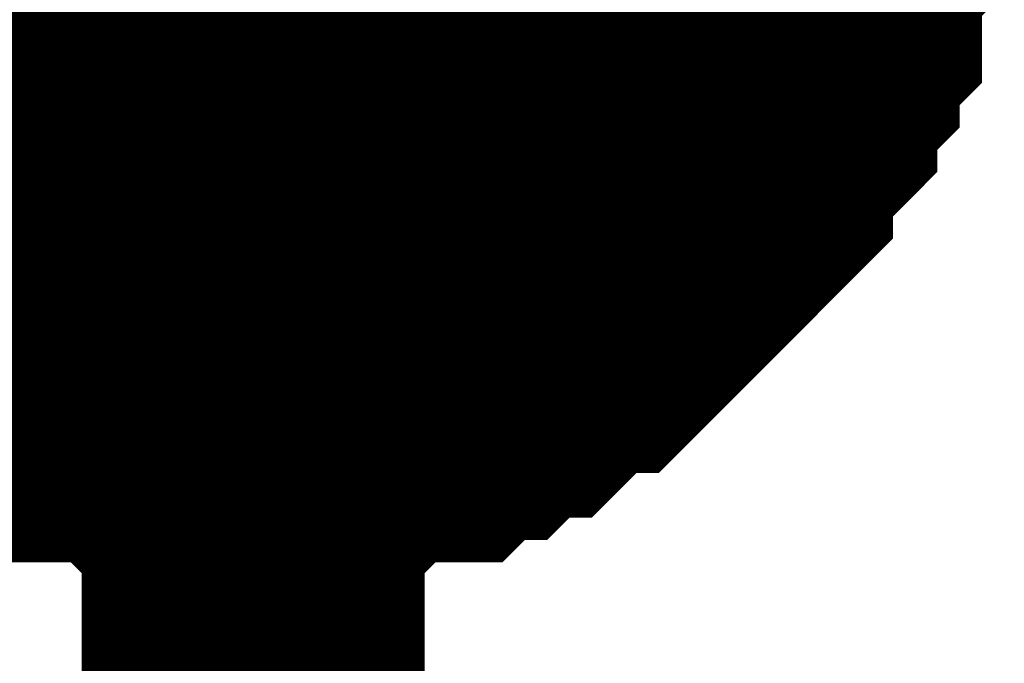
# Model space of a CAD drawing. Header units: inches. Extents: x 0 to 292, y 0 to 193.
# Tile 147 of 189: x 222.787 to 223.648, y 61.393 to 61.955. Entities that reach past the tile are written whole.
import ezdxf

# ---------------------------------------------------------------- set-up
doc = ezdxf.new("R2010")
doc.units = ezdxf.units.IN
doc.layers.add('Sheet', color=255, linetype='Continuous')

msp = doc.modelspace()

# ---------------------------------------------------------------- linework, layer by layer
at = {"layer": 'Sheet'}
msp.add_lwpolyline([(222.758, 62.12802, 0.508, 0.508, 1), (223.266, 62.12802, 0.508, 0.508, 1)], format="xyseb", close=True, dxfattribs=at)
for points in [[(212.33363, 62.11818, 0.29972, 0.29972, 0), (222.99123, 62.11818, 0.29972, 0.29972, 0), (222.99123, 55.7251, 0.29972, 0.29972, 0)], [(223.49781, 62.11818, 0.29972, 0.29972, 0), (223.49781, 62.09869, 0.29972, 0.29972, 0), (223.49781, 62.05971, 0.29972, 0.29972, 0), (223.49781, 62.04022, 0.29972, 0.29972, 0), (223.47832, 62.02073, 0.29972, 0.29972, 0), (223.47832, 62.00124, 0.29972, 0.29972, 0), (223.47832, 61.96225, 0.29972, 0.29972, 0), (223.45884, 61.94276, 0.29972, 0.29972, 0), (223.45884, 61.92327, 0.29972, 0.29972, 0), (223.43935, 61.90378, 0.29972, 0.29972, 0), (223.43935, 61.88429, 0.29972, 0.29972, 0), (223.41987, 61.8648, 0.29972, 0.29972, 0), (223.40039, 61.84531, 0.29972, 0.29972, 0), (223.40039, 61.82582, 0.29972, 0.29972, 0), (223.3809, 61.80632, 0.29972, 0.29972, 0), (223.36142, 61.78683, 0.29972, 0.29972, 0), (223.34194, 61.76734, 0.29972, 0.29972, 0), (223.32245, 61.74785, 0.29972, 0.29972, 0), (223.30297, 61.72836, 0.29972, 0.29972, 0), (223.28348, 61.70887, 0.29972, 0.29972, 0), (223.264, 61.70887, 0.29972, 0.29972, 0), (223.24452, 61.68938, 0.29972, 0.29972, 0), (223.22503, 61.66989, 0.29972, 0.29972, 0), (223.20555, 61.66989, 0.29972, 0.29972, 0), (223.18607, 61.6504, 0.29972, 0.29972, 0), (223.16658, 61.6504, 0.29972, 0.29972, 0), (223.1471, 61.6309, 0.29972, 0.29972, 0), (223.10813, 61.6309, 0.29972, 0.29972, 0), (223.08865, 61.6309, 0.29972, 0.29972, 0), (223.06916, 61.61141, 0.29972, 0.29972, 0), (223.04968, 61.61141, 0.29972, 0.29972, 0), (223.01071, 61.61141, 0.29972, 0.29972, 0), (222.99123, 61.61141, 0.29972, 0.29972, 0)], [(223.49781, 62.11818, 0.29972, 0.29972, 0), (223.49781, 62.09869, 0.29972, 0.29972, 0), (223.49781, 62.05971, 0.29972, 0.29972, 0), (223.49781, 62.04022, 0.29972, 0.29972, 0), (223.47832, 62.02073, 0.29972, 0.29972, 0), (223.47832, 62.00124, 0.29972, 0.29972, 0), (223.47832, 61.96225, 0.29972, 0.29972, 0), (223.45884, 61.94276, 0.29972, 0.29972, 0), (223.45884, 61.92327, 0.29972, 0.29972, 0), (223.43935, 61.90378, 0.29972, 0.29972, 0), (223.43935, 61.88429, 0.29972, 0.29972, 0), (223.41987, 61.8648, 0.29972, 0.29972, 0), (223.40039, 61.84531, 0.29972, 0.29972, 0), (223.40039, 61.82582, 0.29972, 0.29972, 0), (223.3809, 61.80632, 0.29972, 0.29972, 0), (223.36142, 61.78683, 0.29972, 0.29972, 0), (223.34194, 61.76734, 0.29972, 0.29972, 0), (223.32245, 61.74785, 0.29972, 0.29972, 0), (223.30297, 61.72836, 0.29972, 0.29972, 0), (223.28348, 61.70887, 0.29972, 0.29972, 0), (223.264, 61.70887, 0.29972, 0.29972, 0), (223.24452, 61.68938, 0.29972, 0.29972, 0), (223.22503, 61.66989, 0.29972, 0.29972, 0), (223.20555, 61.66989, 0.29972, 0.29972, 0), (223.18607, 61.6504, 0.29972, 0.29972, 0), (223.16658, 61.6504, 0.29972, 0.29972, 0), (223.1471, 61.6309, 0.29972, 0.29972, 0), (223.10813, 61.6309, 0.29972, 0.29972, 0), (223.08865, 61.6309, 0.29972, 0.29972, 0), (223.06916, 61.61141, 0.29972, 0.29972, 0), (223.04968, 61.61141, 0.29972, 0.29972, 0), (223.01071, 61.61141, 0.29972, 0.29972, 0), (222.99123, 61.61141, 0.29972, 0.29972, 0)], [(223.49781, 62.11818, 0.29972, 0.29972, 0), (223.49781, 62.09869, 0.29972, 0.29972, 0), (223.49781, 62.05971, 0.29972, 0.29972, 0), (223.49781, 62.04022, 0.29972, 0.29972, 0), (223.47832, 62.02073, 0.29972, 0.29972, 0), (223.47832, 62.00124, 0.29972, 0.29972, 0), (223.47832, 61.96225, 0.29972, 0.29972, 0), (223.45884, 61.94276, 0.29972, 0.29972, 0), (223.45884, 61.92327, 0.29972, 0.29972, 0), (223.43935, 61.90378, 0.29972, 0.29972, 0), (223.43935, 61.88429, 0.29972, 0.29972, 0), (223.41987, 61.8648, 0.29972, 0.29972, 0), (223.40039, 61.84531, 0.29972, 0.29972, 0), (223.40039, 61.82582, 0.29972, 0.29972, 0), (223.3809, 61.80632, 0.29972, 0.29972, 0), (223.36142, 61.78683, 0.29972, 0.29972, 0), (223.34194, 61.76734, 0.29972, 0.29972, 0), (223.32245, 61.74785, 0.29972, 0.29972, 0), (223.30297, 61.72836, 0.29972, 0.29972, 0), (223.28348, 61.70887, 0.29972, 0.29972, 0), (223.264, 61.70887, 0.29972, 0.29972, 0), (223.24452, 61.68938, 0.29972, 0.29972, 0), (223.22503, 61.66989, 0.29972, 0.29972, 0), (223.20555, 61.66989, 0.29972, 0.29972, 0), (223.18607, 61.6504, 0.29972, 0.29972, 0), (223.16658, 61.6504, 0.29972, 0.29972, 0), (223.1471, 61.6309, 0.29972, 0.29972, 0), (223.10813, 61.6309, 0.29972, 0.29972, 0), (223.08865, 61.6309, 0.29972, 0.29972, 0), (223.06916, 61.61141, 0.29972, 0.29972, 0), (223.04968, 61.61141, 0.29972, 0.29972, 0), (223.01071, 61.61141, 0.29972, 0.29972, 0), (222.99123, 61.61141, 0.29972, 0.29972, 0)], [(223.49781, 62.11818, 0.29972, 0.29972, 0), (223.49781, 62.09869, 0.29972, 0.29972, 0), (223.49781, 62.05971, 0.29972, 0.29972, 0), (223.49781, 62.04022, 0.29972, 0.29972, 0), (223.47832, 62.02073, 0.29972, 0.29972, 0), (223.47832, 62.00124, 0.29972, 0.29972, 0), (223.47832, 61.96225, 0.29972, 0.29972, 0), (223.45884, 61.94276, 0.29972, 0.29972, 0), (223.45884, 61.92327, 0.29972, 0.29972, 0), (223.43935, 61.90378, 0.29972, 0.29972, 0), (223.43935, 61.88429, 0.29972, 0.29972, 0), (223.41987, 61.8648, 0.29972, 0.29972, 0), (223.40039, 61.84531, 0.29972, 0.29972, 0), (223.40039, 61.82582, 0.29972, 0.29972, 0), (223.3809, 61.80632, 0.29972, 0.29972, 0), (223.36142, 61.78683, 0.29972, 0.29972, 0), (223.34194, 61.76734, 0.29972, 0.29972, 0), (223.32245, 61.74785, 0.29972, 0.29972, 0), (223.30297, 61.72836, 0.29972, 0.29972, 0), (223.28348, 61.70887, 0.29972, 0.29972, 0), (223.264, 61.70887, 0.29972, 0.29972, 0), (223.24452, 61.68938, 0.29972, 0.29972, 0), (223.22503, 61.66989, 0.29972, 0.29972, 0), (223.20555, 61.66989, 0.29972, 0.29972, 0), (223.18607, 61.6504, 0.29972, 0.29972, 0), (223.16658, 61.6504, 0.29972, 0.29972, 0), (223.1471, 61.6309, 0.29972, 0.29972, 0), (223.10813, 61.6309, 0.29972, 0.29972, 0), (223.08865, 61.6309, 0.29972, 0.29972, 0), (223.06916, 61.61141, 0.29972, 0.29972, 0), (223.04968, 61.61141, 0.29972, 0.29972, 0), (223.01071, 61.61141, 0.29972, 0.29972, 0), (222.99123, 61.61141, 0.29972, 0.29972, 0)], [(223.47832, 62.02073, 0.09906, 0.09906, 0), (223.47832, 62.00124, 0.09906, 0.09906, 0), (223.47832, 61.96225, 0.09906, 0.09906, 0), (223.45884, 61.94276, 0.09906, 0.09906, 0), (223.45884, 61.92327, 0.09906, 0.09906, 0), (223.43935, 61.90378, 0.09906, 0.09906, 0), (223.43935, 61.88429, 0.09906, 0.09906, 0), (223.41987, 61.8648, 0.09906, 0.09906, 0), (223.40039, 61.84531, 0.09906, 0.09906, 0), (223.40039, 61.82582, 0.09906, 0.09906, 0), (223.3809, 61.80632, 0.09906, 0.09906, 0), (223.36142, 61.78683, 0.09906, 0.09906, 0), (223.34194, 61.76734, 0.09906, 0.09906, 0), (223.32245, 61.74785, 0.09906, 0.09906, 0), (223.30297, 61.72836, 0.09906, 0.09906, 0), (223.28348, 61.70887, 0.09906, 0.09906, 0), (223.264, 61.70887, 0.09906, 0.09906, 0), (223.24452, 61.68938, 0.09906, 0.09906, 0), (223.22503, 61.66989, 0.09906, 0.09906, 0), (223.20555, 61.66989, 0.09906, 0.09906, 0), (223.18607, 61.6504, 0.09906, 0.09906, 0), (223.16658, 61.6504, 0.09906, 0.09906, 0), (223.1471, 61.6309, 0.09906, 0.09906, 0), (223.10813, 61.6309, 0.09906, 0.09906, 0), (223.08865, 61.6309, 0.09906, 0.09906, 0), (223.06916, 61.61141, 0.09906, 0.09906, 0), (223.04968, 61.61141, 0.09906, 0.09906, 0), (223.01071, 61.61141, 0.09906, 0.09906, 0), (222.99123, 61.61141, 0.09906, 0.09906, 0)], [(223.47832, 62.02073, 0.09906, 0.09906, 0), (223.47832, 62.00124, 0.09906, 0.09906, 0), (223.47832, 61.96225, 0.09906, 0.09906, 0), (223.45884, 61.94276, 0.09906, 0.09906, 0), (223.45884, 61.92327, 0.09906, 0.09906, 0), (223.43935, 61.90378, 0.09906, 0.09906, 0), (223.43935, 61.88429, 0.09906, 0.09906, 0), (223.41987, 61.8648, 0.09906, 0.09906, 0), (223.40039, 61.84531, 0.09906, 0.09906, 0), (223.40039, 61.82582, 0.09906, 0.09906, 0), (223.3809, 61.80632, 0.09906, 0.09906, 0), (223.36142, 61.78683, 0.09906, 0.09906, 0), (223.34194, 61.76734, 0.09906, 0.09906, 0), (223.32245, 61.74785, 0.09906, 0.09906, 0), (223.30297, 61.72836, 0.09906, 0.09906, 0), (223.28348, 61.70887, 0.09906, 0.09906, 0), (223.264, 61.70887, 0.09906, 0.09906, 0), (223.24452, 61.68938, 0.09906, 0.09906, 0), (223.22503, 61.66989, 0.09906, 0.09906, 0), (223.20555, 61.66989, 0.09906, 0.09906, 0), (223.18607, 61.6504, 0.09906, 0.09906, 0), (223.16658, 61.6504, 0.09906, 0.09906, 0), (223.1471, 61.6309, 0.09906, 0.09906, 0), (223.10813, 61.6309, 0.09906, 0.09906, 0), (223.08865, 61.6309, 0.09906, 0.09906, 0), (223.06916, 61.61141, 0.09906, 0.09906, 0), (223.04968, 61.61141, 0.09906, 0.09906, 0), (223.01071, 61.61141, 0.09906, 0.09906, 0), (222.99123, 61.61141, 0.09906, 0.09906, 0)], [(223.47832, 62.02073, 0.09906, 0.09906, 0), (223.47832, 62.00124, 0.09906, 0.09906, 0), (223.47832, 61.96225, 0.09906, 0.09906, 0), (223.45884, 61.94276, 0.09906, 0.09906, 0), (223.45884, 61.92327, 0.09906, 0.09906, 0), (223.43935, 61.90378, 0.09906, 0.09906, 0), (223.43935, 61.88429, 0.09906, 0.09906, 0), (223.41987, 61.8648, 0.09906, 0.09906, 0), (223.40039, 61.84531, 0.09906, 0.09906, 0), (223.40039, 61.82582, 0.09906, 0.09906, 0), (223.3809, 61.80632, 0.09906, 0.09906, 0), (223.36142, 61.78683, 0.09906, 0.09906, 0), (223.34194, 61.76734, 0.09906, 0.09906, 0), (223.32245, 61.74785, 0.09906, 0.09906, 0), (223.30297, 61.72836, 0.09906, 0.09906, 0), (223.28348, 61.70887, 0.09906, 0.09906, 0), (223.264, 61.70887, 0.09906, 0.09906, 0), (223.24452, 61.68938, 0.09906, 0.09906, 0), (223.22503, 61.66989, 0.09906, 0.09906, 0), (223.20555, 61.66989, 0.09906, 0.09906, 0), (223.18607, 61.6504, 0.09906, 0.09906, 0), (223.16658, 61.6504, 0.09906, 0.09906, 0), (223.1471, 61.6309, 0.09906, 0.09906, 0), (223.10813, 61.6309, 0.09906, 0.09906, 0), (223.08865, 61.6309, 0.09906, 0.09906, 0), (223.06916, 61.61141, 0.09906, 0.09906, 0), (223.04968, 61.61141, 0.09906, 0.09906, 0), (223.01071, 61.61141, 0.09906, 0.09906, 0), (222.99123, 61.61141, 0.09906, 0.09906, 0)], [(223.47832, 62.02073, 0.09906, 0.09906, 0), (223.47832, 62.00124, 0.09906, 0.09906, 0), (223.47832, 61.96225, 0.09906, 0.09906, 0), (223.45884, 61.94276, 0.09906, 0.09906, 0), (223.45884, 61.92327, 0.09906, 0.09906, 0), (223.43935, 61.90378, 0.09906, 0.09906, 0), (223.43935, 61.88429, 0.09906, 0.09906, 0), (223.41987, 61.8648, 0.09906, 0.09906, 0), (223.40039, 61.84531, 0.09906, 0.09906, 0), (223.40039, 61.82582, 0.09906, 0.09906, 0), (223.3809, 61.80632, 0.09906, 0.09906, 0), (223.36142, 61.78683, 0.09906, 0.09906, 0), (223.34194, 61.76734, 0.09906, 0.09906, 0), (223.32245, 61.74785, 0.09906, 0.09906, 0), (223.30297, 61.72836, 0.09906, 0.09906, 0), (223.28348, 61.70887, 0.09906, 0.09906, 0), (223.264, 61.70887, 0.09906, 0.09906, 0), (223.24452, 61.68938, 0.09906, 0.09906, 0), (223.22503, 61.66989, 0.09906, 0.09906, 0), (223.20555, 61.66989, 0.09906, 0.09906, 0), (223.18607, 61.6504, 0.09906, 0.09906, 0), (223.16658, 61.6504, 0.09906, 0.09906, 0), (223.1471, 61.6309, 0.09906, 0.09906, 0), (223.10813, 61.6309, 0.09906, 0.09906, 0), (223.08865, 61.6309, 0.09906, 0.09906, 0), (223.06916, 61.61141, 0.09906, 0.09906, 0), (223.04968, 61.61141, 0.09906, 0.09906, 0), (223.01071, 61.61141, 0.09906, 0.09906, 0), (222.99123, 61.61141, 0.09906, 0.09906, 0)], [(222.99123, 61.61141, 0.29972, 0.29972, 0), (222.97174, 61.61141, 0.29972, 0.29972, 0), (222.93278, 61.61141, 0.29972, 0.29972, 0), (222.91329, 61.61141, 0.29972, 0.29972, 0), (222.89381, 61.6309, 0.29972, 0.29972, 0), (222.87433, 61.6309, 0.29972, 0.29972, 0), (222.83536, 61.6309, 0.29972, 0.29972, 0), (222.81588, 61.6504, 0.29972, 0.29972, 0), (222.79639, 61.6504, 0.29972, 0.29972, 0), (222.77691, 61.66989, 0.29972, 0.29972, 0), (222.75742, 61.66989, 0.29972, 0.29972, 0), (222.73794, 61.68938, 0.29972, 0.29972, 0), (222.71846, 61.70887, 0.29972, 0.29972, 0), (222.69897, 61.70887, 0.29972, 0.29972, 0), (222.67949, 61.72836, 0.29972, 0.29972, 0), (222.66001, 61.74785, 0.29972, 0.29972, 0), (222.64052, 61.76734, 0.29972, 0.29972, 0), (222.62104, 61.78683, 0.29972, 0.29972, 0)], [(222.99123, 61.61141, 0.29972, 0.29972, 0), (222.97174, 61.61141, 0.29972, 0.29972, 0), (222.93278, 61.61141, 0.29972, 0.29972, 0), (222.91329, 61.61141, 0.29972, 0.29972, 0), (222.89381, 61.6309, 0.29972, 0.29972, 0), (222.87433, 61.6309, 0.29972, 0.29972, 0), (222.83536, 61.6309, 0.29972, 0.29972, 0), (222.81588, 61.6504, 0.29972, 0.29972, 0), (222.79639, 61.6504, 0.29972, 0.29972, 0), (222.77691, 61.66989, 0.29972, 0.29972, 0), (222.75742, 61.66989, 0.29972, 0.29972, 0), (222.73794, 61.68938, 0.29972, 0.29972, 0), (222.71846, 61.70887, 0.29972, 0.29972, 0), (222.69897, 61.70887, 0.29972, 0.29972, 0), (222.67949, 61.72836, 0.29972, 0.29972, 0), (222.66001, 61.74785, 0.29972, 0.29972, 0), (222.64052, 61.76734, 0.29972, 0.29972, 0), (222.62104, 61.78683, 0.29972, 0.29972, 0)], [(222.99123, 61.61141, 0.29972, 0.29972, 0), (222.97174, 61.61141, 0.29972, 0.29972, 0), (222.93278, 61.61141, 0.29972, 0.29972, 0), (222.91329, 61.61141, 0.29972, 0.29972, 0), (222.89381, 61.6309, 0.29972, 0.29972, 0), (222.87433, 61.6309, 0.29972, 0.29972, 0), (222.83536, 61.6309, 0.29972, 0.29972, 0), (222.81588, 61.6504, 0.29972, 0.29972, 0), (222.79639, 61.6504, 0.29972, 0.29972, 0), (222.77691, 61.66989, 0.29972, 0.29972, 0), (222.75742, 61.66989, 0.29972, 0.29972, 0), (222.73794, 61.68938, 0.29972, 0.29972, 0), (222.71846, 61.70887, 0.29972, 0.29972, 0), (222.69897, 61.70887, 0.29972, 0.29972, 0), (222.67949, 61.72836, 0.29972, 0.29972, 0), (222.66001, 61.74785, 0.29972, 0.29972, 0), (222.64052, 61.76734, 0.29972, 0.29972, 0), (222.62104, 61.78683, 0.29972, 0.29972, 0)], [(222.99123, 61.61141, 0.29972, 0.29972, 0), (222.97174, 61.61141, 0.29972, 0.29972, 0), (222.93278, 61.61141, 0.29972, 0.29972, 0), (222.91329, 61.61141, 0.29972, 0.29972, 0), (222.89381, 61.6309, 0.29972, 0.29972, 0), (222.87433, 61.6309, 0.29972, 0.29972, 0), (222.83536, 61.6309, 0.29972, 0.29972, 0), (222.81588, 61.6504, 0.29972, 0.29972, 0), (222.79639, 61.6504, 0.29972, 0.29972, 0), (222.77691, 61.66989, 0.29972, 0.29972, 0), (222.75742, 61.66989, 0.29972, 0.29972, 0), (222.73794, 61.68938, 0.29972, 0.29972, 0), (222.71846, 61.70887, 0.29972, 0.29972, 0), (222.69897, 61.70887, 0.29972, 0.29972, 0), (222.67949, 61.72836, 0.29972, 0.29972, 0), (222.66001, 61.74785, 0.29972, 0.29972, 0), (222.64052, 61.76734, 0.29972, 0.29972, 0), (222.62104, 61.78683, 0.29972, 0.29972, 0)], [(222.99123, 61.61141, 0.09906, 0.09906, 0), (222.97174, 61.61141, 0.09906, 0.09906, 0), (222.93278, 61.61141, 0.09906, 0.09906, 0), (222.91329, 61.61141, 0.09906, 0.09906, 0), (222.89381, 61.6309, 0.09906, 0.09906, 0), (222.87433, 61.6309, 0.09906, 0.09906, 0), (222.83536, 61.6309, 0.09906, 0.09906, 0), (222.81588, 61.6504, 0.09906, 0.09906, 0), (222.79639, 61.6504, 0.09906, 0.09906, 0), (222.77691, 61.66989, 0.09906, 0.09906, 0), (222.75742, 61.66989, 0.09906, 0.09906, 0), (222.73794, 61.68938, 0.09906, 0.09906, 0), (222.71846, 61.70887, 0.09906, 0.09906, 0)], [(222.99123, 61.61141, 0.09906, 0.09906, 0), (222.97174, 61.61141, 0.09906, 0.09906, 0), (222.93278, 61.61141, 0.09906, 0.09906, 0), (222.91329, 61.61141, 0.09906, 0.09906, 0), (222.89381, 61.6309, 0.09906, 0.09906, 0), (222.87433, 61.6309, 0.09906, 0.09906, 0), (222.83536, 61.6309, 0.09906, 0.09906, 0), (222.81588, 61.6504, 0.09906, 0.09906, 0), (222.79639, 61.6504, 0.09906, 0.09906, 0), (222.77691, 61.66989, 0.09906, 0.09906, 0), (222.75742, 61.66989, 0.09906, 0.09906, 0), (222.73794, 61.68938, 0.09906, 0.09906, 0), (222.71846, 61.70887, 0.09906, 0.09906, 0)], [(222.99123, 61.61141, 0.09906, 0.09906, 0), (222.97174, 61.61141, 0.09906, 0.09906, 0), (222.93278, 61.61141, 0.09906, 0.09906, 0), (222.91329, 61.61141, 0.09906, 0.09906, 0), (222.89381, 61.6309, 0.09906, 0.09906, 0), (222.87433, 61.6309, 0.09906, 0.09906, 0), (222.83536, 61.6309, 0.09906, 0.09906, 0), (222.81588, 61.6504, 0.09906, 0.09906, 0), (222.79639, 61.6504, 0.09906, 0.09906, 0), (222.77691, 61.66989, 0.09906, 0.09906, 0), (222.75742, 61.66989, 0.09906, 0.09906, 0), (222.73794, 61.68938, 0.09906, 0.09906, 0), (222.71846, 61.70887, 0.09906, 0.09906, 0)], [(222.99123, 61.61141, 0.09906, 0.09906, 0), (222.97174, 61.61141, 0.09906, 0.09906, 0), (222.93278, 61.61141, 0.09906, 0.09906, 0), (222.91329, 61.61141, 0.09906, 0.09906, 0), (222.89381, 61.6309, 0.09906, 0.09906, 0), (222.87433, 61.6309, 0.09906, 0.09906, 0), (222.83536, 61.6309, 0.09906, 0.09906, 0), (222.81588, 61.6504, 0.09906, 0.09906, 0), (222.79639, 61.6504, 0.09906, 0.09906, 0), (222.77691, 61.66989, 0.09906, 0.09906, 0), (222.75742, 61.66989, 0.09906, 0.09906, 0), (222.73794, 61.68938, 0.09906, 0.09906, 0), (222.71846, 61.70887, 0.09906, 0.09906, 0)]]:
    msp.add_lwpolyline(points, format="xyseb", dxfattribs=at)

doc.saveas('drawing.dxf')
